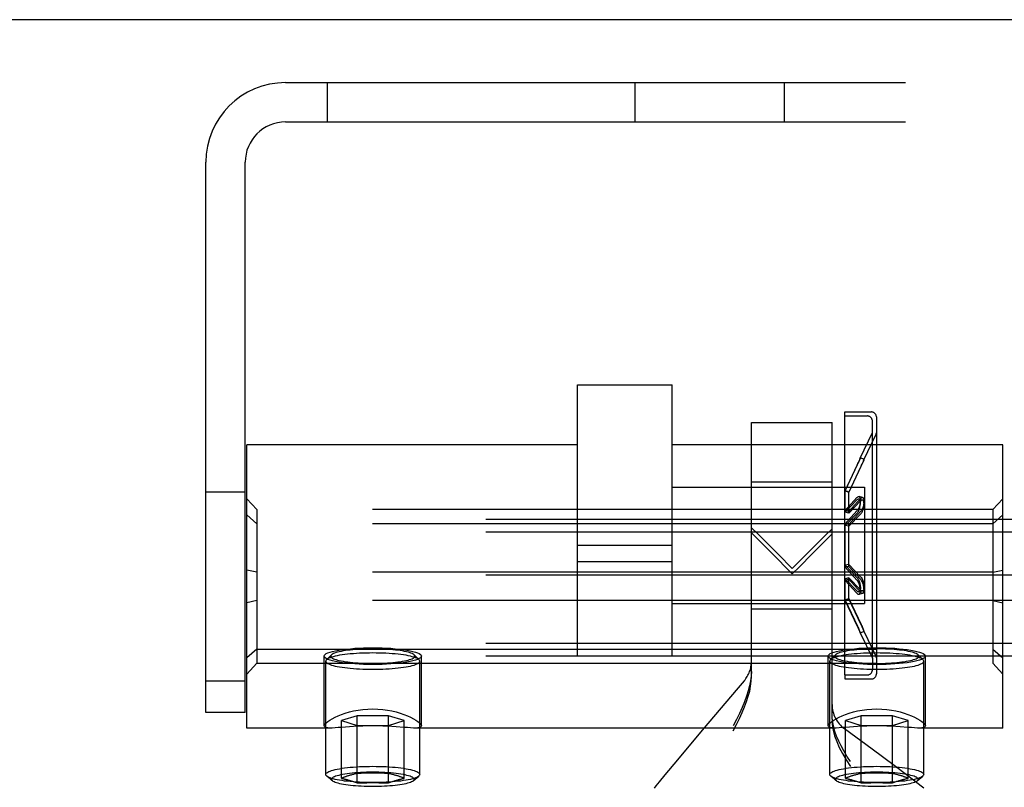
# Model space of a CAD drawing. Header units: inches. Extents: x 0 to 224, y 0 to 145.
# Tile 44 of 89: x 75.52 to 77.48, y 85.43 to 86.95. Entities that reach past the tile are written whole.
import ezdxf

# ---------------------------------------------------------------- set-up
doc = ezdxf.new("R2010")
doc.units = ezdxf.units.IN
doc.header["$LTSCALE"] = 12.302632
doc.header["$MEASUREMENT"] = 0
doc.linetypes.add('HIDDEN', pattern=[0.2, 0.1, -0.1])
doc.layers.get('0').update_dxf_attribs({"linetype": 'CONTINUOUS'})
doc.layers.add('DEFAULT_2', color=8, linetype='HIDDEN')

msp = doc.modelspace()

# ---------------------------------------------------------------- linework, layer by layer
at = {"color": 7, "linetype": 'Continuous'}
msp.add_line((144.0814, 86.9505), (44.7064, 86.9505), dxfattribs=at)
at = {"layer": 'DEFAULT_2', "color": 8, "linetype": 'HIDDEN'}
for p, q in [((76.0519, 86.8255), (77.7359, 86.8255)), ((76.1349, 86.8255), (76.1349, 86.7475)), ((76.7459, 86.7475), (76.7459, 86.8255)), ((77.0419, 86.7475), (77.0419, 86.8255)), ((76.0519, 86.7475), (77.7359, 86.7475)), ((75.8939, 85.5755), (75.8939, 86.6675)), ((75.9719, 85.5755), (75.9719, 86.6675)), ((76.6314, 85.6869), (76.6314, 86.2254)), ((76.6314, 86.2254), (76.8189, 86.2254)), ((76.8189, 85.6869), (76.8189, 86.2254)), ((77.1614, 86.1639), (77.1614, 86.1719)), ((77.1614, 86.1719), (77.2144, 86.1719)), ((77.1614, 85.6499), (77.1614, 86.1639)), ((77.1614, 86.1639), (77.2064, 86.1639)), ((77.2244, 86.1619), (77.2244, 85.652)), ((76.9764, 85.6467), (76.9764, 86.1509)), ((76.9764, 86.1509), (77.1364, 86.1509)), ((77.1364, 85.562), (77.1364, 86.1509)), ((77.2164, 86.1309), (77.2164, 86.1539)), ((77.1924, 86.0803), (77.2164, 86.1309)), ((77.1996, 86.0769), (77.2239, 86.1281)), ((77.2164, 85.6829), (77.2164, 86.1309)), ((75.9751, 85.5445), (75.9751, 86.1065)), ((76.6314, 86.1065), (75.9751, 86.1065)), ((77.4751, 86.1065), (76.8189, 86.1065)), ((77.4751, 85.5445), (77.4751, 86.1065)), ((77.1921, 86.0796), (77.1894, 86.0736)), ((77.1926, 86.0806), (77.1924, 86.0804)), ((77.1998, 86.0772), (77.1926, 86.0806)), ((77.1624, 86.0155), (77.1868, 86.0674)), ((77.1858, 86.0659), (77.1624, 86.0161)), ((77.1696, 86.0121), (77.194, 86.064)), ((77.193, 86.0625), (77.1696, 86.0127)), ((77.1877, 86.0699), (77.1858, 86.0659)), ((77.1894, 86.0736), (77.1877, 86.0699)), ((77.1949, 86.0665), (77.193, 86.0625)), ((77.1966, 86.0702), (77.1949, 86.0665)), ((77.1993, 86.0762), (77.1966, 86.0702)), ((77.1998, 86.0772), (77.1997, 86.0769)), ((76.8189, 86.0224), (77.2009, 86.0224)), ((76.9764, 86.0329), (77.1364, 86.0329)), ((77.2009, 86.0224), (77.2009, 85.7914)), ((75.8939, 86.013), (75.9719, 86.013)), ((77.1624, 85.9732), (77.1624, 86.0161)), ((77.1696, 86.0127), (77.1624, 86.0161)), ((77.1696, 86.0121), (77.1624, 86.0155)), ((77.1624, 85.9763), (77.1858, 86.0018)), ((77.1696, 85.9712), (77.1696, 86.0127)), ((77.1971, 86.0019), (77.1899, 86.0039)), ((75.9951, 85.978), (75.9751, 85.9997)), ((77.1858, 85.9972), (77.1624, 85.9732)), ((77.1696, 85.9741), (77.193, 85.9998)), ((77.193, 85.9953), (77.1696, 85.9712)), ((77.1969, 85.9971), (77.1896, 85.999)), ((77.4551, 85.978), (77.4751, 85.9997)), ((75.9951, 85.9498), (75.9751, 85.9675)), ((75.9951, 85.978), (75.9951, 85.6731)), ((77.4551, 85.978), (75.9951, 85.978)), ((77.1696, 85.9741), (77.1624, 85.9763)), ((77.1858, 85.9756), (77.1624, 85.9498)), ((77.1696, 85.9712), (77.1624, 85.9732)), ((77.1624, 85.9462), (77.1858, 85.9704)), ((77.193, 85.9741), (77.1696, 85.9484)), ((77.1696, 85.9449), (77.193, 85.9691)), ((77.4551, 85.978), (77.4551, 85.6731)), ((77.4551, 85.9498), (77.4751, 85.9675)), ((112.1269, 85.9585), (69.1269, 85.9585)), ((77.4551, 85.9498), (75.9951, 85.9498)), ((76.9895, 85.929), (76.9764, 85.9421)), ((77.1624, 85.8641), (77.1624, 85.9498)), ((77.1696, 85.9484), (77.1624, 85.9498)), ((77.1696, 85.9449), (77.1624, 85.9462)), ((77.1696, 85.8654), (77.1696, 85.9484)), ((112.1269, 85.9334), (69.1269, 85.9334)), ((76.8189, 85.9071), (76.6314, 85.9071)), ((76.8189, 85.8743), (76.6314, 85.8743)), ((77.0574, 85.8505), (77.0709, 85.864)), ((77.1696, 85.8689), (77.1624, 85.8677)), ((77.1624, 85.8677), (77.1858, 85.8434)), ((77.1696, 85.8654), (77.1624, 85.8641)), ((77.1858, 85.8383), (77.1624, 85.8641)), ((77.1696, 85.8689), (77.193, 85.8448)), ((77.193, 85.8398), (77.1696, 85.8654)), ((112.1269, 85.8479), (69.1269, 85.8479)), ((75.9951, 85.8537), (75.9751, 85.8577)), ((77.4551, 85.8537), (75.9951, 85.8537)), ((77.4551, 85.8537), (77.4751, 85.8577)), ((77.1696, 85.8427), (77.1624, 85.8406)), ((77.1624, 85.7978), (77.1624, 85.8406)), ((77.1858, 85.8166), (77.1624, 85.8406)), ((77.1696, 85.8397), (77.1624, 85.8375)), ((77.1624, 85.8375), (77.1858, 85.812)), ((77.1696, 85.8012), (77.1696, 85.8427)), ((77.193, 85.8185), (77.1696, 85.8427)), ((77.1696, 85.8397), (77.193, 85.814)), ((77.1896, 85.8148), (77.1969, 85.8167)), ((77.1899, 85.81), (77.1971, 85.812)), ((112.1269, 85.7978), (69.1269, 85.7978)), ((75.9951, 85.7973), (75.9751, 85.7933)), ((77.4551, 85.7973), (75.9951, 85.7973)), ((76.8189, 85.7914), (77.2009, 85.7914)), ((77.1696, 85.8017), (77.1624, 85.7983)), ((77.1696, 85.8012), (77.1624, 85.7978)), ((77.1868, 85.7459), (77.1624, 85.7978)), ((77.194, 85.7493), (77.1696, 85.8012)), ((77.4551, 85.7973), (77.4751, 85.7933)), ((76.9764, 85.7809), (77.1364, 85.7809)), ((77.1958, 85.7454), (77.194, 85.7493)), ((77.1886, 85.742), (77.1868, 85.7459)), ((77.1901, 85.7387), (77.1886, 85.742)), ((77.1926, 85.7332), (77.1924, 85.7335)), ((77.1924, 85.7335), (77.2164, 85.6829)), ((77.1926, 85.7332), (77.1998, 85.7366)), ((77.1996, 85.737), (77.2239, 85.6857)), ((77.1998, 85.7366), (77.1997, 85.7369)), ((112.1269, 85.7123), (69.1269, 85.7123)), ((75.9951, 85.7012), (75.9751, 85.6835)), ((75.9951, 85.7012), (77.4551, 85.7012)), ((76.1432, 85.6897), (76.1333, 85.6801)), ((76.3071, 85.6897), (76.3169, 85.6801)), ((77.1432, 85.6897), (77.1333, 85.6801)), ((77.3071, 85.6897), (77.3169, 85.6801)), ((77.4551, 85.7012), (77.4751, 85.6835)), ((112.1269, 85.6872), (69.1269, 85.6872)), ((75.9951, 85.6731), (75.9751, 85.6514)), ((75.9951, 85.6731), (77.4551, 85.6731)), ((76.1286, 85.5488), (76.1286, 85.6871)), ((76.1319, 85.4523), (76.1319, 85.6773)), ((76.3184, 85.4523), (76.3184, 85.6773)), ((76.3216, 85.5488), (76.3216, 85.6871)), ((76.8189, 85.6869), (76.6314, 85.6869)), ((77.1286, 85.5488), (77.1286, 85.6871)), ((77.1319, 85.4523), (77.1319, 85.6773)), ((77.2164, 85.6829), (77.2164, 85.66)), ((77.3184, 85.4523), (77.3184, 85.6773)), ((77.3216, 85.5488), (77.3216, 85.6871)), ((77.4551, 85.6731), (77.4751, 85.6514)), ((77.1614, 85.6499), (77.1614, 85.6419)), ((77.1614, 85.6499), (77.2064, 85.6499)), ((75.8939, 85.638), (75.9719, 85.638)), ((76.9621, 85.6384), (76.9499, 85.624)), ((77.1614, 85.6419), (77.2144, 85.6419)), ((76.9499, 85.624), (76.8788, 85.54)), ((75.9719, 85.5755), (75.8939, 85.5755)), ((76.194, 85.5685), (76.1628, 85.5591)), ((76.1628, 85.4448), (76.1628, 85.5591)), ((76.1628, 85.5591), (76.194, 85.5497)), ((76.194, 85.4354), (76.194, 85.5685)), ((76.2563, 85.5685), (76.194, 85.5685)), ((76.2563, 85.4354), (76.2563, 85.5685)), ((76.2875, 85.5591), (76.2563, 85.5685)), ((76.2563, 85.5497), (76.2875, 85.5591)), ((76.2875, 85.4448), (76.2875, 85.5591)), ((77.194, 85.5685), (77.1628, 85.5591)), ((77.1628, 85.4448), (77.1628, 85.5591)), ((77.1628, 85.5591), (77.194, 85.5497)), ((77.194, 85.4354), (77.194, 85.5685)), ((77.2563, 85.5685), (77.194, 85.5685)), ((77.2563, 85.4354), (77.2563, 85.5685)), ((77.2875, 85.5591), (77.2563, 85.5685)), ((77.2563, 85.5497), (77.2875, 85.5591)), ((77.2875, 85.4448), (77.2875, 85.5591)), ((76.1423, 85.5445), (75.9751, 85.5445)), ((76.194, 85.5497), (76.2563, 85.5497)), ((77.1423, 85.5445), (76.308, 85.5445)), ((76.8788, 85.54), (76.8297, 85.4815)), ((77.2162, 85.5022), (77.1608, 85.5432)), ((77.194, 85.5497), (77.2563, 85.5497)), ((77.4751, 85.5445), (77.308, 85.5445)), ((77.2596, 85.4698), (77.2162, 85.5022)), ((76.8297, 85.4815), (76.8047, 85.4515)), ((77.2838, 85.4515), (77.2596, 85.4698)), ((76.1449, 85.4397), (76.1338, 85.449)), ((76.3054, 85.4397), (76.3165, 85.449)), ((76.7931, 85.4375), (76.787, 85.43)), ((76.8047, 85.4515), (76.7931, 85.4375)), ((77.1449, 85.4397), (77.1338, 85.449)), ((77.298, 85.4407), (77.2838, 85.4515)), ((77.3074, 85.4335), (77.298, 85.4407)), ((77.3054, 85.4397), (77.3165, 85.449)), ((76.787, 85.43), (76.7832, 85.4253)), ((77.3133, 85.4289), (77.3074, 85.4335)), ((77.3184, 85.425), (77.3133, 85.4289))]:
    msp.add_line(p, q, dxfattribs=at)
for points in [[(77.1868, 86.0674), (77.1877, 86.0694), (77.1886, 86.0714), (77.1894, 86.0732), (77.1902, 86.0749), (77.1908, 86.0764), (77.1913, 86.0777), (77.1918, 86.0787), (77.1921, 86.0795), (77.1924, 86.0801), (77.1925, 86.0805), (77.1926, 86.0806)], [(77.1924, 86.0804), (77.1923, 86.0802), (77.1921, 86.0796)], [(77.194, 86.064), (77.1949, 86.066), (77.1958, 86.068), (77.1966, 86.0698), (77.1974, 86.0715), (77.198, 86.073), (77.1986, 86.0742), (77.199, 86.0753), (77.1994, 86.0761), (77.1996, 86.0767), (77.1998, 86.0771), (77.1998, 86.0772)], [(77.1997, 86.0769), (77.1996, 86.0767), (77.1993, 86.0762)], [(77.1858, 86.0018), (77.1868, 86.0028), (77.1877, 86.0034), (77.1886, 86.0038), (77.1894, 86.0039), (77.1899, 86.0039)], [(77.1899, 86.0039), (77.1902, 86.0037), (77.1908, 86.0033), (77.1913, 86.0026), (77.1918, 86.0017), (77.1921, 86.0006), (77.1924, 85.9993), (77.1925, 85.9978), (77.1926, 85.9962), (77.1925, 85.9945), (77.1923, 85.9927), (77.1921, 85.9909), (77.1917, 85.989), (77.1913, 85.987), (77.1907, 85.9851), (77.1901, 85.9832), (77.1894, 85.9814), (77.1886, 85.9797), (77.1877, 85.9781), (77.1868, 85.9768), (77.1858, 85.9756)], [(77.193, 85.9998), (77.194, 86.0007), (77.1949, 86.0014), (77.1958, 86.0018), (77.1966, 86.0019), (77.1971, 86.0019)], [(77.1971, 86.0019), (77.1974, 86.0018), (77.198, 86.0014), (77.1986, 86.0007), (77.199, 85.9998), (77.1994, 85.9987), (77.1996, 85.9975), (77.1998, 85.996), (77.1998, 85.9945), (77.1997, 85.9928), (77.1996, 85.991), (77.1993, 85.9892), (77.1989, 85.9873), (77.1985, 85.9854), (77.198, 85.9835), (77.1973, 85.9817), (77.1966, 85.9799), (77.1958, 85.9782), (77.1949, 85.9766), (77.194, 85.9753), (77.193, 85.9741)], [(77.1896, 85.999), (77.1894, 85.9991), (77.1886, 85.999), (77.1877, 85.9987), (77.1868, 85.9981), (77.1858, 85.9972)], [(77.1858, 85.9704), (77.1868, 85.9716), (77.1877, 85.9729), (77.1886, 85.9745), (77.1894, 85.9762), (77.1902, 85.9781), (77.1908, 85.98), (77.1913, 85.982), (77.1918, 85.9839), (77.1921, 85.9859), (77.1924, 85.9878), (77.1925, 85.9896), (77.1926, 85.9913), (77.1925, 85.9929), (77.1923, 85.9944), (77.1921, 85.9956), (77.1917, 85.9968), (77.1913, 85.9977), (77.1907, 85.9984), (77.1901, 85.9988), (77.1896, 85.999)], [(77.1969, 85.9971), (77.1966, 85.9972), (77.1958, 85.9971), (77.1949, 85.9968), (77.194, 85.9962), (77.193, 85.9953)], [(77.193, 85.9691), (77.194, 85.9702), (77.1949, 85.9715), (77.1958, 85.9731), (77.1966, 85.9748), (77.1974, 85.9766), (77.198, 85.9785), (77.1986, 85.9805), (77.199, 85.9824), (77.1994, 85.9843), (77.1996, 85.9862), (77.1998, 85.988), (77.1998, 85.9896), (77.1997, 85.9912), (77.1996, 85.9926), (77.1993, 85.9939), (77.1989, 85.995), (77.1985, 85.9959), (77.198, 85.9965), (77.1973, 85.997), (77.1969, 85.9971)], [(76.9764, 85.9317), (77.0028, 85.9052), (77.0298, 85.8781)], [(77.0574, 85.8613), (77.0298, 85.8888), (76.9895, 85.929)], [(77.1364, 85.9401), (77.1236, 85.9274), (77.1106, 85.9144), (77.0975, 85.9014), (77.0574, 85.8613)], [(77.0709, 85.864), (77.0975, 85.8907), (77.1364, 85.9297)], [(77.0298, 85.8781), (77.0435, 85.8644), (77.0574, 85.8505)], [(77.193, 85.8448), (77.194, 85.8436), (77.1949, 85.8423), (77.1958, 85.8407), (77.1966, 85.839), (77.1974, 85.8372), (77.198, 85.8353), (77.1986, 85.8334), (77.199, 85.8314), (77.1994, 85.8295), (77.1996, 85.8277), (77.1998, 85.8259), (77.1998, 85.8242), (77.1997, 85.8226), (77.1996, 85.8212), (77.1993, 85.8199), (77.1989, 85.8189), (77.1985, 85.818), (77.198, 85.8173), (77.1973, 85.8169), (77.1969, 85.8167)], [(77.1858, 85.8434), (77.1868, 85.8423), (77.1877, 85.8409), (77.1886, 85.8393), (77.1894, 85.8376), (77.1902, 85.8358), (77.1908, 85.8338), (77.1913, 85.8319), (77.1918, 85.8299), (77.1921, 85.828), (77.1924, 85.8261), (77.1925, 85.8242), (77.1926, 85.8225), (77.1925, 85.8209), (77.1923, 85.8195), (77.1921, 85.8182), (77.1917, 85.8171), (77.1913, 85.8162), (77.1907, 85.8155), (77.1901, 85.815), (77.1896, 85.8148)], [(77.1899, 85.81), (77.1902, 85.8101), (77.1908, 85.8105), (77.1913, 85.8112), (77.1918, 85.8121), (77.1921, 85.8133), (77.1924, 85.8146), (77.1925, 85.816), (77.1926, 85.8176), (77.1925, 85.8193), (77.1923, 85.8211), (77.1921, 85.823), (77.1917, 85.8249), (77.1913, 85.8268), (77.1907, 85.8287), (77.1901, 85.8306), (77.1894, 85.8324), (77.1886, 85.8341), (77.1877, 85.8357), (77.1868, 85.8371), (77.1858, 85.8383)], [(77.1971, 85.812), (77.1974, 85.8121), (77.198, 85.8125), (77.1986, 85.8131), (77.199, 85.814), (77.1994, 85.8151), (77.1996, 85.8164), (77.1998, 85.8178), (77.1998, 85.8194), (77.1997, 85.821), (77.1996, 85.8228), (77.1993, 85.8246), (77.1989, 85.8265), (77.1985, 85.8284), (77.198, 85.8303), (77.1973, 85.8321), (77.1966, 85.8339), (77.1958, 85.8356), (77.1949, 85.8372), (77.194, 85.8386), (77.193, 85.8398)], [(77.1896, 85.8148), (77.1894, 85.8148), (77.1886, 85.8148), (77.1877, 85.8151), (77.1868, 85.8157), (77.1858, 85.8166)], [(77.1858, 85.812), (77.1868, 85.8111), (77.1877, 85.8104), (77.1886, 85.81), (77.1894, 85.8099), (77.1899, 85.81)], [(77.1969, 85.8167), (77.1966, 85.8167), (77.1958, 85.8167), (77.1949, 85.8171), (77.194, 85.8177), (77.193, 85.8185)], [(77.193, 85.814), (77.194, 85.8131), (77.1949, 85.8124), (77.1958, 85.812), (77.1966, 85.8119), (77.1971, 85.812)], [(77.1624, 85.7983), (77.1868, 85.7464), (77.1877, 85.7444), (77.1886, 85.7424), (77.1894, 85.7406), (77.1902, 85.7389), (77.1908, 85.7375), (77.1913, 85.7362), (77.1918, 85.7351), (77.1921, 85.7343), (77.1924, 85.7337), (77.1925, 85.7333), (77.1926, 85.7332)], [(77.1696, 85.8017), (77.194, 85.7498), (77.1949, 85.7478), (77.1958, 85.7458), (77.1966, 85.744), (77.1974, 85.7424), (77.198, 85.7409), (77.1986, 85.7396), (77.199, 85.7385), (77.1994, 85.7377), (77.1996, 85.7371), (77.1998, 85.7368), (77.1998, 85.7366)], [(77.1921, 85.7342), (77.1913, 85.736), (77.1901, 85.7387)], [(77.1924, 85.7335), (77.1923, 85.7337), (77.1921, 85.7342)], [(77.1993, 85.7377), (77.198, 85.7407), (77.1958, 85.7454)], [(77.1997, 85.7369), (77.1996, 85.7371), (77.1993, 85.7377)], [(76.1286, 85.6871), (76.1291, 85.6888), (76.1305, 85.6905), (76.1329, 85.6921), (76.1362, 85.6937), (76.1404, 85.6952), (76.1454, 85.6966), (76.1513, 85.6979), (76.1578, 85.6991), (76.165, 85.7002), (76.1729, 85.7012)], [(76.2251, 85.6935), (76.2185, 85.6934), (76.2119, 85.6933), (76.2054, 85.6931), (76.199, 85.6928), (76.1927, 85.6925), (76.1865, 85.692), (76.1805, 85.6915), (76.1748, 85.6909), (76.1693, 85.6903), (76.1641, 85.6895), (76.1592, 85.6888), (76.1547, 85.6879), (76.1505, 85.687), (76.1467, 85.6861), (76.1433, 85.6851), (76.1403, 85.684), (76.1378, 85.683), (76.1357, 85.6819), (76.134, 85.6807), (76.1333, 85.6801)], [(76.1432, 85.6897), (76.1427, 85.6892), (76.1421, 85.6882), (76.1419, 85.6871), (76.1421, 85.6861), (76.1427, 85.6851), (76.1438, 85.6841), (76.1453, 85.6831), (76.1471, 85.6821), (76.1494, 85.6811), (76.1521, 85.6802), (76.1551, 85.6793), (76.1585, 85.6785), (76.1623, 85.6777), (76.1663, 85.6769), (76.1707, 85.6762), (76.1753, 85.6756), (76.1802, 85.675), (76.1853, 85.6744), (76.1906, 85.674), (76.1961, 85.6736), (76.2018, 85.6733), (76.2075, 85.673), (76.2134, 85.6728), (76.2192, 85.6727), (76.2251, 85.6727)], [(76.2251, 85.7016), (76.2192, 85.7016), (76.2134, 85.7015), (76.2075, 85.7013), (76.2018, 85.701), (76.1961, 85.7007), (76.1906, 85.7003), (76.1853, 85.6998), (76.1802, 85.6993), (76.1753, 85.6987), (76.1707, 85.6981), (76.1663, 85.6974), (76.1623, 85.6966), (76.1585, 85.6958), (76.1551, 85.695), (76.1521, 85.6941), (76.1494, 85.6932), (76.1471, 85.6922), (76.1453, 85.6912), (76.1438, 85.6902), (76.1432, 85.6897)], [(76.1729, 85.7012), (76.1809, 85.702), (76.1892, 85.7027), (76.1979, 85.7032), (76.2068, 85.7036), (76.2159, 85.7038), (76.2251, 85.7039)], [(76.2251, 85.7039), (76.2344, 85.7038), (76.2435, 85.7036), (76.2524, 85.7032), (76.2611, 85.7027), (76.2694, 85.702), (76.2774, 85.7012)], [(76.3071, 85.6897), (76.3065, 85.6902), (76.305, 85.6912), (76.3031, 85.6922), (76.3008, 85.6932), (76.2982, 85.6941), (76.2951, 85.695), (76.2917, 85.6958), (76.288, 85.6966), (76.2839, 85.6974), (76.2796, 85.6981), (76.275, 85.6987), (76.2701, 85.6993), (76.2649, 85.6998), (76.2596, 85.7003), (76.2541, 85.7007), (76.2485, 85.701), (76.2427, 85.7013), (76.2369, 85.7015), (76.231, 85.7016), (76.2251, 85.7016)], [(76.3169, 85.6801), (76.3162, 85.6807), (76.3146, 85.6819), (76.3125, 85.683), (76.3099, 85.684), (76.3069, 85.6851), (76.3035, 85.6861), (76.2997, 85.687), (76.2956, 85.6879), (76.291, 85.6888), (76.2861, 85.6895), (76.2809, 85.6903), (76.2755, 85.6909), (76.2697, 85.6915), (76.2638, 85.692), (76.2576, 85.6925), (76.2513, 85.6928), (76.2448, 85.6931), (76.2383, 85.6933), (76.2317, 85.6934), (76.2251, 85.6935)], [(76.2251, 85.6727), (76.231, 85.6727), (76.2369, 85.6728), (76.2427, 85.673), (76.2485, 85.6733), (76.2541, 85.6736), (76.2596, 85.674), (76.2649, 85.6744), (76.2701, 85.675), (76.275, 85.6756), (76.2796, 85.6762), (76.2839, 85.6769), (76.288, 85.6777), (76.2917, 85.6785), (76.2951, 85.6793), (76.2982, 85.6802), (76.3008, 85.6811), (76.3031, 85.6821), (76.305, 85.6831), (76.3065, 85.6841), (76.3075, 85.6851), (76.3082, 85.6861), (76.3084, 85.6871), (76.3082, 85.6882), (76.3075, 85.6892), (76.3071, 85.6897)], [(76.2774, 85.7012), (76.2853, 85.7002), (76.2925, 85.6991), (76.299, 85.6979), (76.3048, 85.6966), (76.3098, 85.6952), (76.314, 85.6937), (76.3173, 85.6921), (76.3197, 85.6905), (76.3211, 85.6888), (76.3216, 85.6871)], [(77.1286, 85.6871), (77.1291, 85.6888), (77.1305, 85.6905), (77.1329, 85.6921), (77.1362, 85.6937), (77.1404, 85.6952), (77.1454, 85.6966), (77.1513, 85.6979), (77.1578, 85.6991), (77.165, 85.7002), (77.1729, 85.7012)], [(77.2251, 85.6935), (77.2185, 85.6934), (77.2119, 85.6933), (77.2054, 85.6931), (77.199, 85.6928), (77.1927, 85.6925), (77.1865, 85.692), (77.1805, 85.6915), (77.1748, 85.6909), (77.1693, 85.6903), (77.1641, 85.6895), (77.1592, 85.6888), (77.1547, 85.6879), (77.1505, 85.687), (77.1467, 85.6861), (77.1433, 85.6851), (77.1403, 85.684), (77.1378, 85.683), (77.1357, 85.6819), (77.134, 85.6807), (77.1333, 85.6801)], [(77.1432, 85.6897), (77.1427, 85.6892), (77.1421, 85.6882), (77.1419, 85.6871), (77.1421, 85.6861), (77.1427, 85.6851), (77.1438, 85.6841), (77.1453, 85.6831), (77.1471, 85.6821), (77.1494, 85.6811), (77.1521, 85.6802), (77.1551, 85.6793), (77.1585, 85.6785), (77.1623, 85.6777), (77.1663, 85.6769), (77.1707, 85.6762), (77.1753, 85.6756), (77.1802, 85.675), (77.1853, 85.6744), (77.1906, 85.674), (77.1961, 85.6736), (77.2018, 85.6733), (77.2075, 85.673), (77.2134, 85.6728), (77.2192, 85.6727), (77.2251, 85.6727)], [(77.2251, 85.7016), (77.2192, 85.7016), (77.2134, 85.7015), (77.2075, 85.7013), (77.2018, 85.701), (77.1961, 85.7007), (77.1906, 85.7003), (77.1853, 85.6998), (77.1802, 85.6993), (77.1753, 85.6987), (77.1707, 85.6981), (77.1663, 85.6974), (77.1623, 85.6966), (77.1585, 85.6958), (77.1551, 85.695), (77.1521, 85.6941), (77.1494, 85.6932), (77.1471, 85.6922), (77.1453, 85.6912), (77.1438, 85.6902), (77.1432, 85.6897)], [(77.1729, 85.7012), (77.1809, 85.702), (77.1892, 85.7027), (77.1979, 85.7032), (77.2068, 85.7036), (77.2159, 85.7038), (77.2251, 85.7039)], [(77.2251, 85.7039), (77.2344, 85.7038), (77.2435, 85.7036), (77.2524, 85.7032), (77.2611, 85.7027), (77.2694, 85.702), (77.2774, 85.7012)], [(77.3071, 85.6897), (77.3065, 85.6902), (77.305, 85.6912), (77.3031, 85.6922), (77.3008, 85.6932), (77.2982, 85.6941), (77.2951, 85.695), (77.2917, 85.6958), (77.288, 85.6966), (77.2839, 85.6974), (77.2796, 85.6981), (77.275, 85.6987), (77.2701, 85.6993), (77.2649, 85.6998), (77.2596, 85.7003), (77.2541, 85.7007), (77.2485, 85.701), (77.2427, 85.7013), (77.2369, 85.7015), (77.231, 85.7016), (77.2251, 85.7016)], [(77.3169, 85.6801), (77.3162, 85.6807), (77.3146, 85.6819), (77.3125, 85.683), (77.3099, 85.684), (77.3069, 85.6851), (77.3035, 85.6861), (77.2997, 85.687), (77.2956, 85.6879), (77.291, 85.6888), (77.2861, 85.6895), (77.2809, 85.6903), (77.2755, 85.6909), (77.2697, 85.6915), (77.2638, 85.692), (77.2576, 85.6925), (77.2513, 85.6928), (77.2448, 85.6931), (77.2383, 85.6933), (77.2317, 85.6934), (77.2251, 85.6935)], [(77.2251, 85.6727), (77.231, 85.6727), (77.2369, 85.6728), (77.2427, 85.673), (77.2485, 85.6733), (77.2541, 85.6736), (77.2596, 85.674), (77.2649, 85.6744), (77.2701, 85.675), (77.275, 85.6756), (77.2796, 85.6762), (77.2839, 85.6769), (77.288, 85.6777), (77.2917, 85.6785), (77.2951, 85.6793), (77.2982, 85.6802), (77.3008, 85.6811), (77.3031, 85.6821), (77.305, 85.6831), (77.3065, 85.6841), (77.3075, 85.6851), (77.3082, 85.6861), (77.3084, 85.6871), (77.3082, 85.6882), (77.3075, 85.6892), (77.3071, 85.6897)], [(77.2774, 85.7012), (77.2853, 85.7002), (77.2925, 85.6991), (77.299, 85.6979), (77.3048, 85.6966), (77.3098, 85.6952), (77.314, 85.6937), (77.3173, 85.6921), (77.3197, 85.6905), (77.3211, 85.6888), (77.3216, 85.6871)], [(76.1729, 85.6731), (76.165, 85.674), (76.1578, 85.6751), (76.1513, 85.6764), (76.1454, 85.6777), (76.1404, 85.6791), (76.1362, 85.6806), (76.1329, 85.6822), (76.1305, 85.6838), (76.1291, 85.6855), (76.1286, 85.6871)], [(76.1333, 85.6801), (76.1328, 85.6796), (76.1321, 85.6785), (76.1319, 85.6773)], [(76.1319, 85.6773), (76.1321, 85.6761), (76.1328, 85.675), (76.134, 85.6738), (76.1357, 85.6727), (76.1378, 85.6716), (76.1403, 85.6706), (76.1433, 85.6695), (76.1467, 85.6685), (76.1505, 85.6676), (76.1547, 85.6667), (76.1592, 85.6658), (76.1641, 85.665), (76.1693, 85.6643), (76.1748, 85.6637), (76.1805, 85.6631), (76.1865, 85.6626), (76.1927, 85.6621), (76.199, 85.6618), (76.2054, 85.6615), (76.2119, 85.6613), (76.2185, 85.6611), (76.2251, 85.6611)], [(76.2251, 85.6704), (76.2159, 85.6705), (76.2068, 85.6707), (76.1979, 85.6711), (76.1892, 85.6716), (76.1809, 85.6723), (76.1729, 85.6731)], [(76.2251, 85.6611), (76.2317, 85.6611), (76.2383, 85.6613), (76.2448, 85.6615), (76.2513, 85.6618), (76.2576, 85.6621), (76.2638, 85.6626), (76.2697, 85.6631), (76.2755, 85.6637), (76.2809, 85.6643), (76.2861, 85.665), (76.291, 85.6658), (76.2956, 85.6667), (76.2997, 85.6676), (76.3035, 85.6685), (76.3069, 85.6695), (76.3099, 85.6706), (76.3125, 85.6716), (76.3146, 85.6727), (76.3162, 85.6738), (76.3174, 85.675), (76.3181, 85.6761), (76.3184, 85.6773)], [(76.2774, 85.6731), (76.2694, 85.6723), (76.2611, 85.6716), (76.2524, 85.6711), (76.2435, 85.6707), (76.2344, 85.6705), (76.2251, 85.6704)], [(76.3216, 85.6871), (76.3211, 85.6855), (76.3197, 85.6838), (76.3173, 85.6822), (76.314, 85.6806), (76.3098, 85.6791), (76.3048, 85.6777), (76.299, 85.6764), (76.2925, 85.6751), (76.2853, 85.674), (76.2774, 85.6731)], [(76.3184, 85.6773), (76.3181, 85.6785), (76.3174, 85.6796), (76.3169, 85.6801)], [(77.1729, 85.6731), (77.165, 85.674), (77.1578, 85.6751), (77.1513, 85.6764), (77.1454, 85.6777), (77.1404, 85.6791), (77.1362, 85.6806), (77.1329, 85.6822), (77.1305, 85.6838), (77.1291, 85.6855), (77.1286, 85.6871)], [(77.1333, 85.6801), (77.1328, 85.6796), (77.1321, 85.6785), (77.1319, 85.6773)], [(77.1319, 85.6773), (77.1321, 85.6761), (77.1328, 85.675), (77.134, 85.6738), (77.1357, 85.6727), (77.1378, 85.6716), (77.1403, 85.6706), (77.1433, 85.6695), (77.1467, 85.6685), (77.1505, 85.6676), (77.1547, 85.6667), (77.1592, 85.6658), (77.1641, 85.665), (77.1693, 85.6643), (77.1748, 85.6637), (77.1805, 85.6631), (77.1865, 85.6626), (77.1927, 85.6621), (77.199, 85.6618), (77.2054, 85.6615), (77.2119, 85.6613), (77.2185, 85.6611), (77.2251, 85.6611)], [(77.2251, 85.6704), (77.2159, 85.6705), (77.2068, 85.6707), (77.1979, 85.6711), (77.1892, 85.6716), (77.1809, 85.6723), (77.1729, 85.6731)], [(77.2251, 85.6611), (77.2317, 85.6611), (77.2383, 85.6613), (77.2448, 85.6615), (77.2513, 85.6618), (77.2576, 85.6621), (77.2638, 85.6626), (77.2697, 85.6631), (77.2755, 85.6637), (77.2809, 85.6643), (77.2861, 85.665), (77.291, 85.6658), (77.2956, 85.6667), (77.2997, 85.6676), (77.3035, 85.6685), (77.3069, 85.6695), (77.3099, 85.6706), (77.3125, 85.6716), (77.3146, 85.6727), (77.3162, 85.6738), (77.3174, 85.675), (77.3181, 85.6761), (77.3184, 85.6773)], [(77.2774, 85.6731), (77.2694, 85.6723), (77.2611, 85.6716), (77.2524, 85.6711), (77.2435, 85.6707), (77.2344, 85.6705), (77.2251, 85.6704)], [(77.3216, 85.6871), (77.3211, 85.6855), (77.3197, 85.6838), (77.3173, 85.6822), (77.314, 85.6806), (77.3098, 85.6791), (77.3048, 85.6777), (77.299, 85.6764), (77.2925, 85.6751), (77.2853, 85.674), (77.2774, 85.6731)], [(77.3184, 85.6773), (77.3181, 85.6785), (77.3174, 85.6796), (77.3169, 85.6801)], [(76.9764, 85.657), (76.976, 85.6476), (76.9748, 85.6379), (76.9728, 85.6281), (76.9702, 85.618), (76.9667, 85.6074), (76.9626, 85.5964), (76.9579, 85.5851), (76.9525, 85.5734), (76.9466, 85.5614), (76.9402, 85.5489)], [(76.9402, 85.539), (76.9466, 85.5514), (76.9525, 85.5634), (76.9579, 85.575), (76.9627, 85.5863), (76.9668, 85.5972), (76.9702, 85.6078), (76.9729, 85.6179), (76.9748, 85.6277), (76.976, 85.6373), (76.9764, 85.6467)], [(76.1286, 85.5488), (76.1291, 85.5506), (76.1305, 85.5526), (76.1328, 85.555), (76.1359, 85.5575), (76.1399, 85.5602), (76.1447, 85.563), (76.1502, 85.5659), (76.1564, 85.5687), (76.1632, 85.5714), (76.1706, 85.574), (76.1786, 85.5763), (76.1871, 85.5783), (76.1961, 85.58), (76.2055, 85.5813), (76.2152, 85.5821), (76.2251, 85.5824)], [(76.2251, 85.5824), (76.2351, 85.5821), (76.2448, 85.5813), (76.2542, 85.58), (76.2632, 85.5783), (76.2717, 85.5763), (76.2796, 85.574), (76.287, 85.5714), (76.2939, 85.5687), (76.3001, 85.5659), (76.3056, 85.563), (76.3104, 85.5602), (76.3143, 85.5575), (76.3175, 85.555), (76.3198, 85.5527), (76.3212, 85.5506), (76.3216, 85.5488)], [(77.1286, 85.5488), (77.1291, 85.5506), (77.1305, 85.5526), (77.1328, 85.555), (77.1359, 85.5575), (77.1399, 85.5602), (77.1447, 85.563), (77.1502, 85.5659), (77.1564, 85.5687), (77.1632, 85.5714), (77.1706, 85.574), (77.1786, 85.5763), (77.1871, 85.5783), (77.1961, 85.58), (77.2055, 85.5813), (77.2152, 85.5821), (77.2251, 85.5824)], [(77.1729, 85.478), (77.166, 85.4887), (77.1598, 85.499), (77.1544, 85.509), (77.1496, 85.5186), (77.1455, 85.5281), (77.1422, 85.5374), (77.1396, 85.5465), (77.1378, 85.5554), (77.1367, 85.564), (77.1364, 85.5723)], [(77.2251, 85.5824), (77.2351, 85.5821), (77.2448, 85.5813), (77.2542, 85.58), (77.2632, 85.5783), (77.2717, 85.5763), (77.2796, 85.574), (77.287, 85.5714), (77.2939, 85.5687), (77.3001, 85.5659), (77.3056, 85.563), (77.3104, 85.5602), (77.3143, 85.5575), (77.3175, 85.555), (77.3198, 85.5527), (77.3212, 85.5506), (77.3216, 85.5488)], [(77.1364, 85.562), (77.1369, 85.5514), (77.1387, 85.5405), (77.1415, 85.5292), (77.1456, 85.5177), (77.1508, 85.5058), (77.1571, 85.4936), (77.1645, 85.4811), (77.1729, 85.4681)], [(76.142, 85.5445), (76.1399, 85.5445), (76.1359, 85.5448), (76.1328, 85.5453), (76.1305, 85.5461), (76.1291, 85.5473), (76.1286, 85.5488)], [(76.1632, 85.5457), (76.1564, 85.5452), (76.1502, 85.5448), (76.1447, 85.5445), (76.142, 85.5445)], [(76.2251, 85.5488), (76.2152, 85.5487), (76.2055, 85.5485), (76.1961, 85.5481), (76.1871, 85.5475), (76.1786, 85.5469), (76.1632, 85.5457)], [(76.2716, 85.5469), (76.2632, 85.5475), (76.2542, 85.5481), (76.2448, 85.5485), (76.2351, 85.5487), (76.2251, 85.5488)], [(76.3083, 85.5445), (76.3056, 85.5445), (76.3, 85.5448), (76.2938, 85.5452), (76.287, 85.5457), (76.2716, 85.5469)], [(76.3216, 85.5488), (76.3212, 85.5473), (76.3198, 85.5461), (76.3175, 85.5453), (76.3143, 85.5448), (76.3103, 85.5445), (76.3083, 85.5445)], [(77.142, 85.5445), (77.1399, 85.5445), (77.1359, 85.5448), (77.1328, 85.5453), (77.1305, 85.5461), (77.1291, 85.5473), (77.1286, 85.5488)], [(77.1632, 85.5457), (77.1564, 85.5452), (77.1502, 85.5448), (77.1447, 85.5445), (77.142, 85.5445)], [(77.2251, 85.5488), (77.2152, 85.5487), (77.2055, 85.5485), (77.1961, 85.5481), (77.1871, 85.5475), (77.1786, 85.5469), (77.1632, 85.5457)], [(77.2716, 85.5469), (77.2632, 85.5475), (77.2542, 85.5481), (77.2448, 85.5485), (77.2351, 85.5487), (77.2251, 85.5488)], [(77.3083, 85.5445), (77.3056, 85.5445), (77.3, 85.5448), (77.2938, 85.5452), (77.287, 85.5457), (77.2716, 85.5469)], [(77.3216, 85.5488), (77.3212, 85.5473), (77.3198, 85.5461), (77.3175, 85.5453), (77.3143, 85.5448), (77.3103, 85.5445), (77.3083, 85.5445)], [(76.1319, 85.4523), (76.1321, 85.4534), (76.1328, 85.4546), (76.134, 85.4557), (76.1357, 85.4568), (76.1378, 85.4579), (76.1403, 85.459), (76.1433, 85.46), (76.1467, 85.461), (76.1505, 85.462), (76.1547, 85.4629), (76.1592, 85.4637), (76.1641, 85.4645), (76.1692, 85.4652), (76.1747, 85.4659), (76.1804, 85.4665), (76.1864, 85.467), (76.1925, 85.4675), (76.1989, 85.4678), (76.2053, 85.4681), (76.2119, 85.4683), (76.2185, 85.4684), (76.2251, 85.4685)], [(76.3071, 85.4425), (76.3068, 85.4436), (76.3062, 85.4446), (76.305, 85.4457), (76.3034, 85.4467), (76.3014, 85.4477), (76.299, 85.4487), (76.2961, 85.4496), (76.2928, 85.4505), (76.2892, 85.4514), (76.2852, 85.4522), (76.2809, 85.4529), (76.2762, 85.4536), (76.2713, 85.4543), (76.2661, 85.4548), (76.2607, 85.4553), (76.2551, 85.4558), (76.2493, 85.4561), (76.2434, 85.4564), (76.2373, 85.4566), (76.2313, 85.4567), (76.2251, 85.4567), (76.219, 85.4567), (76.2129, 85.4566), (76.2069, 85.4564), (76.201, 85.4561), (76.1952, 85.4558), (76.1896, 85.4553), (76.1842, 85.4548), (76.179, 85.4543), (76.174, 85.4536), (76.1694, 85.4529), (76.1651, 85.4522), (76.1611, 85.4514), (76.1574, 85.4505), (76.1542, 85.4496), (76.1513, 85.4487), (76.1489, 85.4477), (76.1468, 85.4467), (76.1452, 85.4457), (76.1441, 85.4446), (76.1434, 85.4436), (76.1432, 85.4425)], [(76.194, 85.4541), (76.1921, 85.4537), (76.1902, 85.4533), (76.1884, 85.4529), (76.1867, 85.4525), (76.185, 85.4521), (76.1834, 85.4517), (76.1819, 85.4512), (76.1805, 85.4508), (76.1791, 85.4505), (76.1779, 85.4501), (76.1767, 85.4497), (76.1756, 85.4494), (76.1745, 85.449), (76.1734, 85.4487), (76.1724, 85.4483), (76.1713, 85.4479), (76.1703, 85.4476), (76.1692, 85.4472), (76.1681, 85.4468), (76.1671, 85.4464), (76.166, 85.446), (76.1649, 85.4456), (76.1638, 85.4452), (76.1628, 85.4448)], [(76.2563, 85.4541), (76.2524, 85.4543), (76.2485, 85.4545), (76.2446, 85.4546), (76.2408, 85.4547), (76.2369, 85.4548), (76.233, 85.4549), (76.2291, 85.4549), (76.2251, 85.4549), (76.2212, 85.4549), (76.2173, 85.4549), (76.2134, 85.4548), (76.2095, 85.4547), (76.2056, 85.4546), (76.2018, 85.4545), (76.1979, 85.4543), (76.194, 85.4541)], [(76.2251, 85.4685), (76.2318, 85.4684), (76.2384, 85.4683), (76.2449, 85.4681), (76.2514, 85.4678), (76.2577, 85.4675), (76.2639, 85.467), (76.2698, 85.4665), (76.2755, 85.4659), (76.281, 85.4652), (76.2862, 85.4645), (76.2911, 85.4637), (76.2956, 85.4629), (76.2998, 85.462), (76.3036, 85.461), (76.307, 85.46), (76.31, 85.459), (76.3125, 85.4579), (76.3146, 85.4568), (76.3162, 85.4557), (76.3174, 85.4546), (76.3181, 85.4534), (76.3184, 85.4523)], [(76.2875, 85.4448), (76.2864, 85.4452), (76.2854, 85.4456), (76.2843, 85.446), (76.2832, 85.4464), (76.2821, 85.4468), (76.2811, 85.4472), (76.28, 85.4476), (76.2789, 85.4479), (76.2779, 85.4483), (76.2768, 85.4487), (76.2758, 85.449), (76.2747, 85.4494), (76.2735, 85.4497), (76.2724, 85.4501), (76.2711, 85.4505), (76.2698, 85.4508), (76.2683, 85.4512), (76.2668, 85.4517), (76.2652, 85.4521), (76.2636, 85.4525), (76.2618, 85.4529), (76.26, 85.4533), (76.2582, 85.4537), (76.2563, 85.4541)], [(77.1319, 85.4523), (77.1321, 85.4534), (77.1328, 85.4546), (77.134, 85.4557), (77.1357, 85.4568), (77.1378, 85.4579), (77.1403, 85.459), (77.1433, 85.46), (77.1467, 85.461), (77.1505, 85.462), (77.1547, 85.4629), (77.1592, 85.4637), (77.1641, 85.4645), (77.1692, 85.4652), (77.1747, 85.4659), (77.1804, 85.4665), (77.1864, 85.467), (77.1925, 85.4675), (77.1989, 85.4678), (77.2053, 85.4681), (77.2119, 85.4683), (77.2185, 85.4684), (77.2251, 85.4685)], [(77.3071, 85.4425), (77.3068, 85.4436), (77.3062, 85.4446), (77.305, 85.4457), (77.3034, 85.4467), (77.3014, 85.4477), (77.299, 85.4487), (77.2961, 85.4496), (77.2928, 85.4505), (77.2892, 85.4514), (77.2852, 85.4522), (77.2809, 85.4529), (77.2762, 85.4536), (77.2713, 85.4543), (77.2661, 85.4548), (77.2607, 85.4553), (77.2551, 85.4558), (77.2493, 85.4561), (77.2434, 85.4564), (77.2373, 85.4566), (77.2313, 85.4567), (77.2251, 85.4567), (77.219, 85.4567), (77.2129, 85.4566), (77.2069, 85.4564), (77.201, 85.4561), (77.1952, 85.4558), (77.1896, 85.4553), (77.1842, 85.4548), (77.179, 85.4543), (77.174, 85.4536), (77.1694, 85.4529), (77.1651, 85.4522), (77.1611, 85.4514), (77.1574, 85.4505), (77.1542, 85.4496), (77.1513, 85.4487), (77.1489, 85.4477), (77.1468, 85.4467), (77.1452, 85.4457), (77.1441, 85.4446), (77.1434, 85.4436), (77.1432, 85.4425)], [(77.194, 85.4541), (77.1921, 85.4537), (77.1902, 85.4533), (77.1884, 85.4529), (77.1867, 85.4525), (77.185, 85.4521), (77.1834, 85.4517), (77.1819, 85.4512), (77.1805, 85.4508), (77.1791, 85.4505), (77.1779, 85.4501), (77.1767, 85.4497), (77.1756, 85.4494), (77.1745, 85.449), (77.1734, 85.4487), (77.1724, 85.4483), (77.1713, 85.4479), (77.1703, 85.4476), (77.1692, 85.4472), (77.1681, 85.4468), (77.1671, 85.4464), (77.166, 85.446), (77.1649, 85.4456), (77.1638, 85.4452), (77.1628, 85.4448)], [(77.2563, 85.4541), (77.2524, 85.4543), (77.2485, 85.4545), (77.2446, 85.4546), (77.2408, 85.4547), (77.2369, 85.4548), (77.233, 85.4549), (77.2291, 85.4549), (77.2251, 85.4549), (77.2212, 85.4549), (77.2173, 85.4549), (77.2134, 85.4548), (77.2095, 85.4547), (77.2056, 85.4546), (77.2018, 85.4545), (77.1979, 85.4543), (77.194, 85.4541)], [(77.2251, 85.4685), (77.2318, 85.4684), (77.2384, 85.4683), (77.2449, 85.4681), (77.2514, 85.4678), (77.2577, 85.4675), (77.2639, 85.467), (77.2698, 85.4665), (77.2755, 85.4659), (77.281, 85.4652), (77.2862, 85.4645), (77.2911, 85.4637), (77.2956, 85.4629), (77.2998, 85.462), (77.3036, 85.461), (77.307, 85.46), (77.31, 85.459), (77.3125, 85.4579), (77.3146, 85.4568), (77.3162, 85.4557), (77.3174, 85.4546), (77.3181, 85.4534), (77.3184, 85.4523)], [(77.2875, 85.4448), (77.2864, 85.4452), (77.2854, 85.4456), (77.2843, 85.446), (77.2832, 85.4464), (77.2821, 85.4468), (77.2811, 85.4472), (77.28, 85.4476), (77.2789, 85.4479), (77.2779, 85.4483), (77.2768, 85.4487), (77.2758, 85.449), (77.2747, 85.4494), (77.2735, 85.4497), (77.2724, 85.4501), (77.2711, 85.4505), (77.2698, 85.4508), (77.2683, 85.4512), (77.2668, 85.4517), (77.2652, 85.4521), (77.2636, 85.4525), (77.2618, 85.4529), (77.26, 85.4533), (77.2582, 85.4537), (77.2563, 85.4541)], [(76.1338, 85.449), (76.1328, 85.45), (76.1321, 85.4511), (76.1319, 85.4523)], [(76.2251, 85.4361), (76.2185, 85.4361), (76.2119, 85.4363), (76.2053, 85.4365), (76.1989, 85.4367), (76.1925, 85.4371), (76.1864, 85.4376), (76.1804, 85.4381), (76.1747, 85.4387), (76.1692, 85.4393), (76.1641, 85.44), (76.1592, 85.4408), (76.1547, 85.4417), (76.1505, 85.4426), (76.1467, 85.4435), (76.1433, 85.4445), (76.1403, 85.4456), (76.1378, 85.4466), (76.1357, 85.4477), (76.134, 85.4488), (76.1338, 85.449)], [(76.1449, 85.4397), (76.144, 85.4405), (76.1434, 85.4415), (76.1432, 85.4425)], [(76.2251, 85.4283), (76.2193, 85.4283), (76.2135, 85.4284), (76.2077, 85.4286), (76.202, 85.4289), (76.1965, 85.4292), (76.1911, 85.4296), (76.1859, 85.43), (76.1808, 85.4305), (76.176, 85.4311), (76.1715, 85.4318), (76.1672, 85.4325), (76.1632, 85.4332), (76.1595, 85.434), (76.1562, 85.4348), (76.1532, 85.4357), (76.1506, 85.4366), (76.1484, 85.4375), (76.1465, 85.4385), (76.1451, 85.4395), (76.1449, 85.4397)], [(76.1628, 85.4448), (76.1638, 85.4445), (76.1649, 85.4443), (76.166, 85.4441), (76.1671, 85.4438), (76.1681, 85.4436), (76.1692, 85.4433), (76.1703, 85.4431), (76.1713, 85.4428), (76.1724, 85.4425), (76.1734, 85.4422), (76.1745, 85.442), (76.1756, 85.4416), (76.1767, 85.4413), (76.1779, 85.441), (76.1792, 85.4406), (76.1805, 85.4402), (76.1819, 85.4397), (76.1834, 85.4392), (76.185, 85.4387), (76.1867, 85.4381), (76.1884, 85.4375), (76.1902, 85.4368), (76.1921, 85.4361), (76.194, 85.4354)], [(76.194, 85.4354), (76.1979, 85.4356), (76.2018, 85.4357), (76.2056, 85.4359), (76.2095, 85.436), (76.2134, 85.436), (76.2173, 85.4361), (76.2212, 85.4361), (76.2251, 85.4362), (76.2291, 85.4361), (76.233, 85.4361), (76.2369, 85.436), (76.2408, 85.436), (76.2446, 85.4359), (76.2485, 85.4357), (76.2524, 85.4356), (76.2563, 85.4354)], [(76.3165, 85.449), (76.3162, 85.4488), (76.3146, 85.4477), (76.3125, 85.4466), (76.31, 85.4456), (76.307, 85.4445), (76.3036, 85.4435), (76.2998, 85.4426), (76.2956, 85.4417), (76.2911, 85.4408), (76.2862, 85.44), (76.281, 85.4393), (76.2755, 85.4387), (76.2698, 85.4381), (76.2639, 85.4376), (76.2577, 85.4371), (76.2514, 85.4367), (76.2449, 85.4365), (76.2384, 85.4363), (76.2318, 85.4361), (76.2251, 85.4361)], [(76.3054, 85.4397), (76.3052, 85.4395), (76.3037, 85.4385), (76.3019, 85.4375), (76.2997, 85.4366), (76.297, 85.4357), (76.2941, 85.4348), (76.2907, 85.434), (76.2871, 85.4332), (76.2831, 85.4325), (76.2788, 85.4318), (76.2742, 85.4311), (76.2694, 85.4305), (76.2644, 85.43), (76.2592, 85.4296), (76.2538, 85.4292), (76.2482, 85.4289), (76.2425, 85.4286), (76.2368, 85.4284), (76.231, 85.4283), (76.2251, 85.4283)], [(76.2563, 85.4354), (76.2582, 85.4361), (76.26, 85.4368), (76.2618, 85.4375), (76.2636, 85.4381), (76.2652, 85.4387), (76.2668, 85.4392), (76.2683, 85.4397), (76.2698, 85.4402), (76.2711, 85.4406), (76.2724, 85.441), (76.2735, 85.4413), (76.2747, 85.4416), (76.2758, 85.442), (76.2768, 85.4422), (76.2779, 85.4425), (76.2789, 85.4428), (76.28, 85.4431), (76.2811, 85.4433), (76.2821, 85.4436), (76.2832, 85.4438), (76.2843, 85.4441), (76.2854, 85.4443), (76.2864, 85.4445), (76.2875, 85.4448)], [(76.3071, 85.4425), (76.3069, 85.4415), (76.3062, 85.4405), (76.3054, 85.4397)], [(76.3184, 85.4523), (76.3181, 85.4511), (76.3174, 85.45), (76.3165, 85.449)], [(77.1338, 85.449), (77.1328, 85.45), (77.1321, 85.4511), (77.1319, 85.4523)], [(77.2251, 85.4361), (77.2185, 85.4361), (77.2119, 85.4363), (77.2053, 85.4365), (77.1989, 85.4367), (77.1925, 85.4371), (77.1864, 85.4376), (77.1804, 85.4381), (77.1747, 85.4387), (77.1692, 85.4393), (77.1641, 85.44), (77.1592, 85.4408), (77.1547, 85.4417), (77.1505, 85.4426), (77.1467, 85.4435), (77.1433, 85.4445), (77.1403, 85.4456), (77.1378, 85.4466), (77.1357, 85.4477), (77.134, 85.4488), (77.1338, 85.449)], [(77.1449, 85.4397), (77.144, 85.4405), (77.1434, 85.4415), (77.1432, 85.4425)], [(77.2251, 85.4283), (77.2193, 85.4283), (77.2135, 85.4284), (77.2077, 85.4286), (77.202, 85.4289), (77.1965, 85.4292), (77.1911, 85.4296), (77.1859, 85.43), (77.1808, 85.4305), (77.176, 85.4311), (77.1715, 85.4318), (77.1672, 85.4325), (77.1632, 85.4332), (77.1595, 85.434), (77.1562, 85.4348), (77.1532, 85.4357), (77.1506, 85.4366), (77.1484, 85.4375), (77.1465, 85.4385), (77.1451, 85.4395), (77.1449, 85.4397)], [(77.1628, 85.4448), (77.1638, 85.4445), (77.1649, 85.4443), (77.166, 85.4441), (77.1671, 85.4438), (77.1681, 85.4436), (77.1692, 85.4433), (77.1703, 85.4431), (77.1713, 85.4428), (77.1724, 85.4425), (77.1734, 85.4422), (77.1745, 85.442), (77.1756, 85.4416), (77.1767, 85.4413), (77.1779, 85.441), (77.1792, 85.4406), (77.1805, 85.4402), (77.1819, 85.4397), (77.1834, 85.4392), (77.185, 85.4387), (77.1867, 85.4381), (77.1884, 85.4375), (77.1902, 85.4368), (77.1921, 85.4361), (77.194, 85.4354)], [(77.194, 85.4354), (77.1979, 85.4356), (77.2018, 85.4357), (77.2056, 85.4359), (77.2095, 85.436), (77.2134, 85.436), (77.2173, 85.4361), (77.2212, 85.4361), (77.2251, 85.4362), (77.2291, 85.4361), (77.233, 85.4361), (77.2369, 85.436), (77.2408, 85.436), (77.2446, 85.4359), (77.2485, 85.4357), (77.2524, 85.4356), (77.2563, 85.4354)], [(77.3165, 85.449), (77.3162, 85.4488), (77.3146, 85.4477), (77.3125, 85.4466), (77.31, 85.4456), (77.307, 85.4445), (77.3036, 85.4435), (77.2998, 85.4426), (77.2956, 85.4417), (77.2911, 85.4408), (77.2862, 85.44), (77.281, 85.4393), (77.2755, 85.4387), (77.2698, 85.4381), (77.2639, 85.4376), (77.2577, 85.4371), (77.2514, 85.4367), (77.2449, 85.4365), (77.2384, 85.4363), (77.2318, 85.4361), (77.2251, 85.4361)], [(77.3054, 85.4397), (77.3052, 85.4395), (77.3037, 85.4385), (77.3019, 85.4375), (77.2997, 85.4366), (77.297, 85.4357), (77.2941, 85.4348), (77.2907, 85.434), (77.2871, 85.4332), (77.2831, 85.4325), (77.2788, 85.4318), (77.2742, 85.4311), (77.2694, 85.4305), (77.2644, 85.43), (77.2592, 85.4296), (77.2538, 85.4292), (77.2482, 85.4289), (77.2425, 85.4286), (77.2368, 85.4284), (77.231, 85.4283), (77.2251, 85.4283)], [(77.2563, 85.4354), (77.2582, 85.4361), (77.26, 85.4368), (77.2618, 85.4375), (77.2636, 85.4381), (77.2652, 85.4387), (77.2668, 85.4392), (77.2683, 85.4397), (77.2698, 85.4402), (77.2711, 85.4406), (77.2724, 85.441), (77.2735, 85.4413), (77.2747, 85.4416), (77.2758, 85.442), (77.2768, 85.4422), (77.2779, 85.4425), (77.2789, 85.4428), (77.28, 85.4431), (77.2811, 85.4433), (77.2821, 85.4436), (77.2832, 85.4438), (77.2843, 85.4441), (77.2854, 85.4443), (77.2864, 85.4445), (77.2875, 85.4448)], [(77.3071, 85.4425), (77.3069, 85.4415), (77.3062, 85.4405), (77.3054, 85.4397)], [(77.3184, 85.4523), (77.3181, 85.4511), (77.3174, 85.45), (77.3165, 85.449)]]:
    msp.add_lwpolyline(points, dxfattribs=at)
for centre, radius, start, end in [((76.0519, 86.6675), 0.158, 90, 180), ((76.0519, 86.6675), 0.08, 90, 180), ((77.2064, 86.1539), 0.01, 360, 90), ((77.2144, 86.1619), 0.01, 360, 90), ((77.2194, 86.1302), 0.005, 334.6538, 360), ((76.9164, 85.6772), 0.06, 319.659, 359.9241), ((77.2194, 85.6836), 0.005, 0, 25.3462), ((77.2064, 85.6599), 0.01, 270, 0), ((77.2144, 85.6519), 0.01, 270, 0), ((77.1964, 85.5915), 0.06, 180.0693, 233.5815)]:
    msp.add_arc(centre, radius, start, end, dxfattribs=at)

doc.saveas('drawing.dxf')
